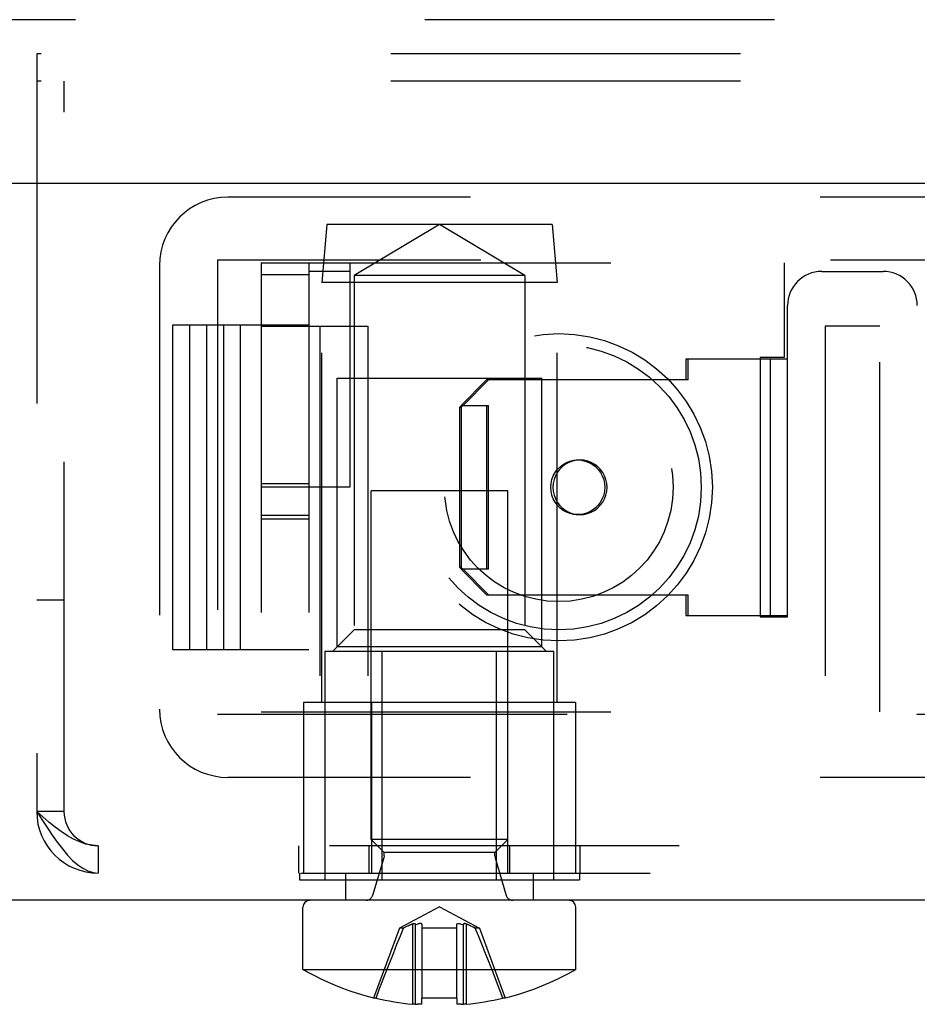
# Model space of a CAD drawing. Header units: inches. Extents: x 0 to 73.3, y 0 to 56.7.
# Tile 12 of 36: x 14.8 to 15.8, y 25.4 to 26.5. Entities that reach past the tile are written whole.
import ezdxf

# ---------------------------------------------------------------- set-up
doc = ezdxf.new("R2010")
doc.units = ezdxf.units.IN
doc.header["$LTSCALE"] = 4.033333
doc.header["$MEASUREMENT"] = 0
doc.linetypes.add('HIDDEN', pattern=[0.2, 0.1, -0.1])
doc.layers.get('0').update_dxf_attribs({"linetype": 'CONTINUOUS'})
doc.layers.add('DEFAULT_2', color=8, linetype='HIDDEN')

msp = doc.modelspace()

# ---------------------------------------------------------------- linework, layer by layer
at = {"color": 7, "linetype": 'Continuous'}
for p, q in [((33.1715, 26.3081), (11.2817, 26.3081)), ((34.2148, 25.4813), (10.2384, 25.4813)), ((15.081, 25.4014), (15.081, 25.4734)), ((15.3959, 25.4014), (15.3959, 25.4734)), ((15.081, 25.4014), (15.3959, 25.4014)), ((15.1653, 25.3685), (15.1625, 25.3685)), ((15.2082, 25.3614), (15.2074, 25.3614)), ((15.2084, 25.3614), (15.2082, 25.3614)), ((15.2089, 25.3614), (15.2084, 25.3614)), ((15.2092, 25.3614), (15.2089, 25.3614)), ((15.2101, 25.3614), (15.21, 25.3614)), ((15.2103, 25.3614), (15.2101, 25.3614)), ((15.2104, 25.3614), (15.2103, 25.3614)), ((15.2105, 25.3615), (15.2104, 25.3614)), ((15.2105, 25.3615), (15.2106, 25.3617)), ((15.2106, 25.3617), (15.2132, 25.3615)), ((15.2141, 25.3614), (15.2132, 25.3615)), ((15.2144, 25.3614), (15.2141, 25.3614)), ((15.215, 25.3614), (15.2144, 25.3614)), ((15.2154, 25.3614), (15.215, 25.3614)), ((15.2175, 25.3614), (15.217, 25.3614)), ((15.2177, 25.3614), (15.2175, 25.3614)), ((15.2182, 25.3614), (15.2177, 25.3614)), ((15.2182, 25.3614), (15.2182, 25.3685)), ((15.2587, 25.3685), (15.2182, 25.3685)), ((15.2587, 25.3685), (15.2587, 25.3614)), ((15.2592, 25.3614), (15.2587, 25.3614)), ((15.2594, 25.3614), (15.2592, 25.3614)), ((15.2599, 25.3614), (15.2594, 25.3614)), ((15.2602, 25.3614), (15.2599, 25.3614)), ((15.2625, 25.3614), (15.2619, 25.3614)), ((15.2628, 25.3614), (15.2625, 25.3614)), ((15.2637, 25.3615), (15.2628, 25.3614)), ((15.2637, 25.3615), (15.2663, 25.3617)), ((15.2663, 25.3617), (15.2664, 25.3615)), ((15.2667, 25.3614), (15.2665, 25.3614)), ((15.2669, 25.3614), (15.2667, 25.3614)), ((15.2685, 25.3614), (15.268, 25.3614)), ((15.2687, 25.3614), (15.2685, 25.3614)), ((15.2695, 25.3614), (15.2687, 25.3614)), ((15.3144, 25.3685), (15.3116, 25.3685))]:
    msp.add_line(p, q, dxfattribs=at)
for points in [[(15.1625, 25.3685), (15.1612, 25.3688), (15.1526, 25.3712), (15.1439, 25.3738), (15.1354, 25.3766), (15.127, 25.3796), (15.1187, 25.3829), (15.1104, 25.3865), (15.1021, 25.3903), (15.0938, 25.3944), (15.0855, 25.3989), (15.081, 25.4014)], [(15.3959, 25.4014), (15.3935, 25.4001), (15.3841, 25.395), (15.3747, 25.3903), (15.3654, 25.386), (15.3562, 25.3821), (15.347, 25.3785), (15.3377, 25.3753), (15.3284, 25.3723), (15.319, 25.3697), (15.3144, 25.3685)], [(15.21, 25.3614), (15.2096, 25.3614), (15.2092, 25.3614)], [(15.217, 25.3614), (15.2167, 25.3614), (15.2161, 25.3614), (15.2154, 25.3614)], [(15.2619, 25.3614), (15.2615, 25.3614), (15.2608, 25.3614), (15.2602, 25.3614)], [(15.2665, 25.3614), (15.2664, 25.3614), (15.2664, 25.3615)], [(15.268, 25.3614), (15.2677, 25.3614), (15.2672, 25.3614), (15.2669, 25.3614)]]:
    msp.add_lwpolyline(points, dxfattribs=at)
for centre, radius, start, end in [((15.0888, 25.4734), 0.00787, 90, 180), ((15.388, 25.4734), 0.00787, 0, 90), ((15.2384, 25.6742), 0.3143, 256.536, 264.3362), ((15.2384, 25.6742), 0.3143, 275.6638, 283.464)]:
    msp.add_arc(centre, radius, start, end, dxfattribs=at)
at = {"layer": 'DEFAULT_2', "color": 8, "linetype": 'HIDDEN'}
for p, q in [((17.2384, 26.497), (14.7345, 26.497)), ((14.7739, 26.4577), (14.7739, 25.5836)), ((17.1991, 26.4577), (14.7739, 26.4577)), ((17.1991, 26.4262), (14.7739, 26.4262)), ((14.8054, 25.5836), (14.8054, 26.4262)), ((16.081, 26.2923), (14.9943, 26.2923)), ((15.1085, 26.2608), (15.1026, 26.1939)), ((15.3684, 26.2608), (15.1085, 26.2608)), ((15.2384, 26.2609), (15.14, 26.2018)), ((15.3369, 26.2018), (15.2384, 26.2609)), ((15.3684, 26.2608), (15.3743, 26.1939)), ((14.9156, 26.2136), (14.9156, 25.7018)), ((14.9825, 26.2195), (14.9825, 25.6959)), ((16.0928, 26.2195), (14.9825, 26.2195)), ((15.0327, 26.2165), (15.0327, 25.6988)), ((15.0327, 26.2165), (16.0367, 26.2165)), ((15.0878, 26.2165), (15.0878, 25.6988)), ((15.1351, 26.2165), (15.1351, 25.9577)), ((15.6363, 26.2165), (15.6363, 26.1073)), ((15.0878, 26.2027), (15.0327, 26.2027)), ((15.1351, 26.2067), (15.0878, 26.2067)), ((15.14, 26.2018), (15.14, 25.7933)), ((15.3369, 26.2018), (15.14, 26.2018)), ((15.3369, 26.2018), (15.3369, 25.7933)), ((15.6796, 26.2067), (15.7504, 26.2067)), ((15.1026, 25.7096), (15.1026, 26.1939)), ((15.3743, 26.1939), (15.1026, 26.1939)), ((15.3743, 25.7096), (15.3743, 26.1939)), ((15.6402, 25.8081), (15.6402, 26.1673)), ((14.9304, 26.1447), (14.9304, 25.7707)), ((15.0878, 26.1447), (14.9304, 26.1447)), ((14.9501, 26.1447), (14.9501, 25.7707)), ((14.9697, 26.1447), (14.9697, 25.7707)), ((14.9894, 26.1447), (14.9894, 25.7707)), ((15.0091, 25.7707), (15.0091, 26.1447)), ((15.0327, 26.1437), (15.1558, 26.1437)), ((15.1006, 26.1437), (15.1006, 25.6988)), ((15.1558, 26.1437), (15.1558, 25.6988)), ((15.6835, 26.1437), (15.6835, 25.6988)), ((15.7465, 26.1437), (15.6835, 26.1437)), ((15.7465, 25.6988), (15.7465, 26.1437)), ((15.5229, 26.1053), (15.5229, 26.0817)), ((15.6402, 26.1053), (15.5229, 26.1053)), ((15.5255, 26.0817), (15.5255, 26.1053)), ((15.6087, 26.1073), (15.6087, 25.8081)), ((15.6363, 26.1073), (15.6087, 26.1073)), ((15.6205, 25.81), (15.6205, 26.1053)), ((15.1203, 25.7736), (15.1203, 26.0836)), ((15.1203, 26.0836), (15.3565, 26.0836)), ((15.2927, 26.0817), (15.2634, 26.0522)), ((15.266, 26.0522), (15.2952, 26.0817)), ((15.5255, 26.0817), (15.2927, 26.0817)), ((15.3565, 25.7736), (15.3565, 26.0836)), ((15.2639, 26.0522), (15.262, 26.0502)), ((15.262, 25.8651), (15.262, 26.0502)), ((15.262, 26.0502), (15.2635, 26.0502)), ((15.2634, 26.0522), (15.2952, 26.0522)), ((15.2635, 26.0502), (15.2655, 26.0522)), ((15.2635, 26.0502), (15.2635, 25.8651)), ((15.2927, 26.0522), (15.2927, 25.8632)), ((15.2952, 25.8632), (15.2952, 26.0522)), ((15.398, 25.9892), (15.4006, 25.9892)), ((15.0878, 25.9616), (15.0327, 25.9616)), ((15.1351, 25.9577), (15.0327, 25.9577)), ((15.1597, 25.5513), (15.1597, 25.9537)), ((15.3172, 25.9537), (15.1597, 25.9537)), ((15.3172, 25.5513), (15.3172, 25.9537)), ((15.0878, 25.9252), (15.0327, 25.9252)), ((15.0327, 25.9212), (15.0878, 25.9212)), ((15.398, 25.9262), (15.4006, 25.9262)), ((15.262, 25.8651), (15.2639, 25.8632)), ((15.2635, 25.8651), (15.262, 25.8651)), ((15.2634, 25.8632), (15.2927, 25.8336)), ((15.2952, 25.8632), (15.2634, 25.8632)), ((15.2655, 25.8632), (15.2635, 25.8651)), ((15.2952, 25.8336), (15.266, 25.8632)), ((14.7739, 25.8277), (14.8054, 25.8277)), ((15.2927, 25.8336), (15.5255, 25.8336)), ((15.5229, 25.8336), (15.5229, 25.81)), ((15.5255, 25.81), (15.5255, 25.8336)), ((15.5229, 25.81), (15.6402, 25.81)), ((15.6087, 25.8081), (15.6402, 25.8081)), ((15.14, 25.7933), (15.1154, 25.7687)), ((15.3369, 25.7933), (15.14, 25.7933)), ((15.3369, 25.7933), (15.3615, 25.7687)), ((14.9304, 25.7707), (15.0878, 25.7707)), ((15.1066, 25.5049), (15.1066, 25.7687)), ((15.1066, 25.7687), (15.3703, 25.7687)), ((15.3565, 25.7736), (15.1203, 25.7736)), ((15.1725, 25.5049), (15.1725, 25.7687)), ((15.3044, 25.5049), (15.3044, 25.7687)), ((15.3703, 25.5049), (15.3703, 25.7687)), ((15.0816, 25.7096), (15.0816, 25.5128)), ((15.3953, 25.7096), (15.0816, 25.7096)), ((15.16, 25.7096), (15.16, 25.5128)), ((15.3169, 25.7096), (15.3169, 25.5128)), ((15.3953, 25.7096), (15.3953, 25.5128)), ((14.9825, 25.6959), (16.0928, 25.6959)), ((15.0327, 25.6988), (16.0367, 25.6988)), ((16.081, 25.623), (14.9943, 25.623)), ((14.8054, 25.5836), (14.7739, 25.5836)), ((14.8447, 25.5443), (14.8447, 25.5128)), ((17.1282, 25.5443), (14.8447, 25.5443)), ((15.0761, 25.5128), (15.0761, 25.5443)), ((15.1573, 25.5128), (15.1573, 25.5443)), ((15.1746, 25.5364), (15.1597, 25.5513)), ((15.3172, 25.5513), (15.1597, 25.5513)), ((15.3023, 25.5364), (15.3172, 25.5513)), ((15.3196, 25.5128), (15.3196, 25.5443)), ((15.4007, 25.5128), (15.4007, 25.5443)), ((15.1743, 25.5302), (15.1613, 25.4869)), ((15.1746, 25.5325), (15.1743, 25.5302)), ((15.1746, 25.5325), (15.1746, 25.5364)), ((15.3023, 25.5364), (15.1746, 25.5364)), ((15.3023, 25.5325), (15.3023, 25.5364)), ((15.3023, 25.5325), (15.3026, 25.5302)), ((15.3026, 25.5302), (15.3155, 25.4869)), ((10.2384, 25.5128), (34.2148, 25.5128)), ((15.077, 25.5128), (15.077, 25.5049)), ((15.1302, 25.5128), (15.1302, 25.4813)), ((15.3467, 25.5128), (15.3467, 25.4813)), ((15.3999, 25.5128), (15.3999, 25.5049)), ((15.077, 25.5049), (15.3999, 25.5049)), ((15.2384, 25.4738), (15.1924, 25.4493)), ((15.2384, 25.4738), (15.2845, 25.4493)), ((15.2006, 25.451), (15.1971, 25.4493)), ((15.2074, 25.4541), (15.2074, 25.3614)), ((15.2105, 25.4538), (15.2106, 25.4529)), ((15.2106, 25.4529), (15.2132, 25.4538)), ((15.2106, 25.4529), (15.2106, 25.3617)), ((15.2139, 25.454), (15.2132, 25.4538)), ((15.2147, 25.4542), (15.214, 25.454)), ((15.2154, 25.4544), (15.2147, 25.4542)), ((15.2161, 25.4544), (15.2154, 25.4544)), ((15.2182, 25.4541), (15.2182, 25.3685)), ((15.2587, 25.3685), (15.2587, 25.4541)), ((15.2602, 25.4544), (15.2608, 25.4544)), ((15.2608, 25.4544), (15.2615, 25.4544)), ((15.2614, 25.4544), (15.2622, 25.4542)), ((15.2637, 25.4538), (15.2663, 25.4529)), ((15.2664, 25.4538), (15.2663, 25.4529)), ((15.2663, 25.3617), (15.2663, 25.4529)), ((15.2695, 25.4541), (15.2695, 25.3614)), ((15.2745, 25.4518), (15.278, 25.4502)), ((15.2762, 25.451), (15.2798, 25.4493)), ((15.1924, 25.4493), (15.1625, 25.3685)), ((15.1971, 25.4493), (15.1924, 25.4493)), ((15.1934, 25.4402), (15.1971, 25.4493)), ((15.2587, 25.4493), (15.2182, 25.4493)), ((15.2798, 25.4493), (15.278, 25.4502)), ((15.2835, 25.4402), (15.2798, 25.4493)), ((15.2845, 25.4493), (15.2798, 25.4493)), ((15.2845, 25.4493), (15.3144, 25.3685)), ((15.2957, 25.4095), (15.2916, 25.4201)), ((15.2995, 25.3999), (15.2957, 25.4095)), ((15.3073, 25.3797), (15.2995, 25.3999)), ((15.1653, 25.3685), (15.1695, 25.3797)), ((15.3116, 25.3685), (15.3073, 25.3797)), ((15.2082, 25.3614), (15.2074, 25.3614)), ((15.2101, 25.3614), (15.2101, 25.3614)), ((15.2105, 25.3615), (15.2104, 25.3614)), ((15.2141, 25.3614), (15.2132, 25.3615)), ((15.2154, 25.3614), (15.2153, 25.3614)), ((15.2168, 25.3614), (15.2167, 25.3614)), ((15.2182, 25.3614), (15.2177, 25.3614)), ((15.2592, 25.3614), (15.2587, 25.3614)), ((15.2602, 25.3614), (15.2601, 25.3614)), ((15.2616, 25.3614), (15.2615, 25.3614)), ((15.2665, 25.3614), (15.2664, 25.3615)), ((15.2695, 25.3614), (15.2687, 25.3614))]:
    msp.add_line(p, q, dxfattribs=at)
for points in [[(15.3668, 25.9577), (15.3672, 25.9622), (15.3681, 25.9666), (15.3697, 25.9708), (15.3718, 25.9747), (15.3744, 25.9783), (15.3776, 25.9814), (15.3811, 25.9841), (15.385, 25.9863), (15.3891, 25.9878), (15.3935, 25.9888), (15.398, 25.9892)], [(15.4006, 25.9892), (15.3963, 25.9889), (15.392, 25.9879), (15.3878, 25.9864), (15.3839, 25.9842), (15.3803, 25.9816), (15.3771, 25.9784), (15.3744, 25.9748), (15.3723, 25.9709), (15.3707, 25.9666), (15.3697, 25.9622), (15.3694, 25.9577)], [(15.398, 25.9892), (15.4024, 25.9889), (15.4067, 25.9879), (15.4109, 25.9864), (15.4148, 25.9842), (15.4184, 25.9816), (15.4215, 25.9784), (15.4242, 25.9748), (15.4264, 25.9709), (15.428, 25.9666), (15.4289, 25.9622), (15.4293, 25.9577)], [(15.4318, 25.9577), (15.4315, 25.9622), (15.4306, 25.9666), (15.429, 25.9708), (15.4269, 25.9747), (15.4242, 25.9783), (15.4211, 25.9814), (15.4176, 25.9841), (15.4137, 25.9863), (15.4095, 25.9878), (15.4052, 25.9888), (15.4006, 25.9892)], [(15.398, 25.9262), (15.3937, 25.9265), (15.3894, 25.9274), (15.3852, 25.929), (15.3813, 25.9311), (15.3777, 25.9337), (15.3746, 25.9369), (15.3719, 25.9405), (15.3697, 25.9445), (15.3681, 25.9487), (15.3672, 25.9531), (15.3668, 25.9577)], [(15.3694, 25.9577), (15.3697, 25.9531), (15.3707, 25.9488), (15.3722, 25.9446), (15.3744, 25.9406), (15.377, 25.937), (15.3801, 25.9339), (15.3837, 25.9312), (15.3876, 25.9291), (15.3917, 25.9275), (15.3961, 25.9265), (15.4006, 25.9262)], [(15.4293, 25.9577), (15.4289, 25.9531), (15.428, 25.9488), (15.4264, 25.9446), (15.4243, 25.9406), (15.4216, 25.937), (15.4185, 25.9339), (15.415, 25.9312), (15.4111, 25.9291), (15.4069, 25.9275), (15.4026, 25.9265), (15.398, 25.9262)], [(15.4006, 25.9262), (15.4049, 25.9265), (15.4093, 25.9274), (15.4135, 25.929), (15.4174, 25.9311), (15.4209, 25.9337), (15.4241, 25.9369), (15.4268, 25.9405), (15.429, 25.9445), (15.4306, 25.9487), (15.4315, 25.9531), (15.4318, 25.9577)], [(14.7739, 25.5836), (14.7798, 25.5744), (14.7857, 25.5653), (14.7916, 25.5565), (14.7975, 25.5482), (14.8034, 25.5405), (14.8093, 25.5335), (14.8152, 25.5274), (14.8211, 25.5223), (14.827, 25.5182), (14.8329, 25.5152), (14.8388, 25.5134), (14.8447, 25.5128)], [(14.8447, 25.5443), (14.8377, 25.5448), (14.8306, 25.5462), (14.8235, 25.5486), (14.8164, 25.5518), (14.8093, 25.5558), (14.8022, 25.5605), (14.7951, 25.5658), (14.788, 25.5715), (14.781, 25.5775), (14.7739, 25.5836)], [(15.2074, 25.4541), (15.2058, 25.4534), (15.2041, 25.4526), (15.2024, 25.4518), (15.1989, 25.4502)], [(15.2024, 25.4518), (15.2041, 25.4526), (15.2058, 25.4534), (15.2074, 25.4541)], [(15.2074, 25.4541), (15.2081, 25.4543), (15.2087, 25.4544), (15.2092, 25.4544), (15.2096, 25.4544), (15.21, 25.4544), (15.2103, 25.4542), (15.2104, 25.454), (15.2105, 25.4538)], [(15.2096, 25.4544), (15.21, 25.4544), (15.2103, 25.4542), (15.2104, 25.454)], [(15.2182, 25.4541), (15.2177, 25.4543), (15.2173, 25.4544), (15.2167, 25.4544), (15.2161, 25.4544)], [(15.2587, 25.4541), (15.2591, 25.4543), (15.2596, 25.4544), (15.2602, 25.4544)], [(15.2622, 25.4542), (15.2629, 25.454), (15.2637, 25.4538)], [(15.2695, 25.4541), (15.2688, 25.4543), (15.2682, 25.4544), (15.2677, 25.4544), (15.2672, 25.4544), (15.2669, 25.4544), (15.2666, 25.4542), (15.2664, 25.454), (15.2664, 25.4538)], [(15.2673, 25.4544), (15.2669, 25.4544), (15.2666, 25.4542), (15.2664, 25.454)], [(15.2695, 25.4541), (15.2711, 25.4534), (15.2728, 25.4526), (15.2745, 25.4518)], [(15.2745, 25.4518), (15.2728, 25.4526), (15.2711, 25.4534), (15.2695, 25.4541)], [(15.1853, 25.4201), (15.1895, 25.4306), (15.1934, 25.4402), (15.1971, 25.4493)], [(15.2916, 25.4201), (15.2874, 25.4306), (15.2835, 25.4402)], [(15.1811, 25.4095), (15.1853, 25.4201), (15.1895, 25.4306)], [(15.1695, 25.3797), (15.1774, 25.3999), (15.1811, 25.4095)], [(15.2101, 25.3614), (15.2096, 25.3614), (15.2091, 25.3614)], [(15.2678, 25.3614), (15.2672, 25.3614), (15.2668, 25.3614)]]:
    msp.add_lwpolyline(points, dxfattribs=at)
for radius in [0.1772, 0.1644, 0.1319]:
    msp.add_circle((15.3762, 25.9577), radius, dxfattribs=at)
for centre, radius, start, end in [((14.9943, 26.2136), 0.0787, 90, 180), ((15.6796, 26.1673), 0.0394, 90, 180), ((15.7504, 26.1673), 0.0394, 0, 90), ((14.9943, 25.7018), 0.0787, 180, 270), ((14.8447, 25.5836), 0.0709, 180, 270), ((14.8447, 25.5836), 0.0394, 180, 270), ((15.1538, 25.4892), 0.00787, 270, 343.3545), ((15.3231, 25.4892), 0.00787, 196.6455, 270)]:
    msp.add_arc(centre, radius, start, end, dxfattribs=at)

doc.saveas('drawing.dxf')
